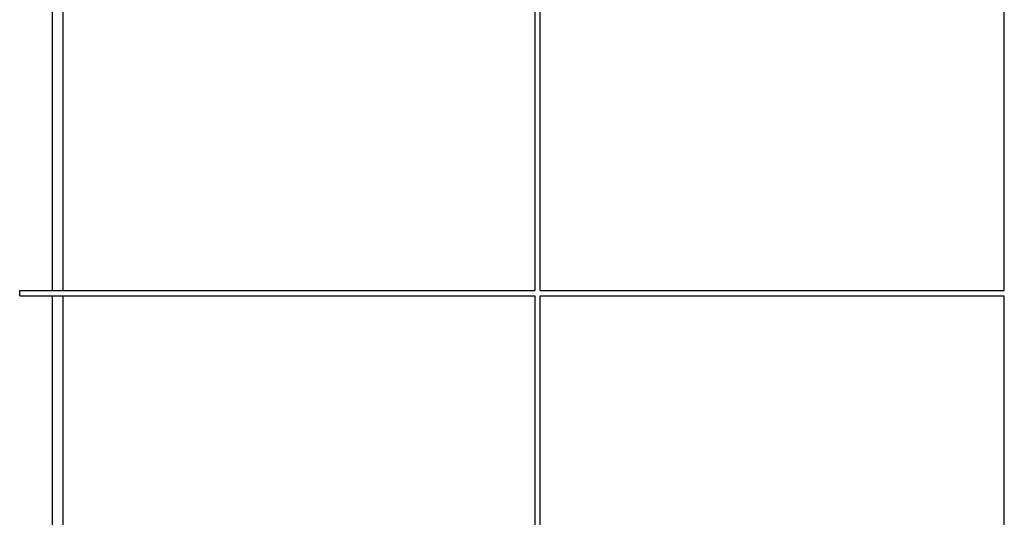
# Model space of a CAD drawing. Header units: inches. Extents: x 24 to 1128, y -74 to 748.
# Tile 132 of 256: x 401 to 447, y 306 to 329. Entities that reach past the tile are written whole.
import ezdxf

# ---------------------------------------------------------------- set-up
doc = ezdxf.new("R2010")
doc.units = ezdxf.units.IN
doc.header["$LTSCALE"] = 32
doc.header["$MEASUREMENT"] = 0
doc.layers.add('Visible (ANSI)', color=7, linetype='Continuous', lineweight=30)

msp = doc.modelspace()

# ---------------------------------------------------------------- linework, layer by layer
at = {"layer": 'Visible (ANSI)'}
for p, q in [((424.96205, 338.08666), (424.96205, 316.36766)), ((425.21205, 316.36766), (425.21205, 338.08666)), ((446.71205, 316.36766), (446.71205, 338.08666)), ((402.58705, 337.36766), (402.58705, 316.36766)), ((403.08705, 337.36766), (403.08705, 316.36766)), ((401.08705, 316.36766), (424.96205, 316.36766)), ((401.08705, 316.11766), (401.08705, 316.36766)), ((425.21205, 316.36766), (446.71205, 316.36766)), ((401.08705, 316.11766), (424.96205, 316.11766)), ((402.58705, 316.11766), (402.58705, 271.92966)), ((403.08705, 316.11766), (403.08705, 297.6906)), ((424.96205, 316.11766), (424.96205, 297.45528)), ((425.21205, 297.45528), (425.21205, 316.11766)), ((425.21205, 316.11766), (446.71205, 316.11766)), ((446.71205, 297.45528), (446.71205, 316.11766))]:
    msp.add_line(p, q, dxfattribs=at)

doc.saveas('drawing.dxf')
